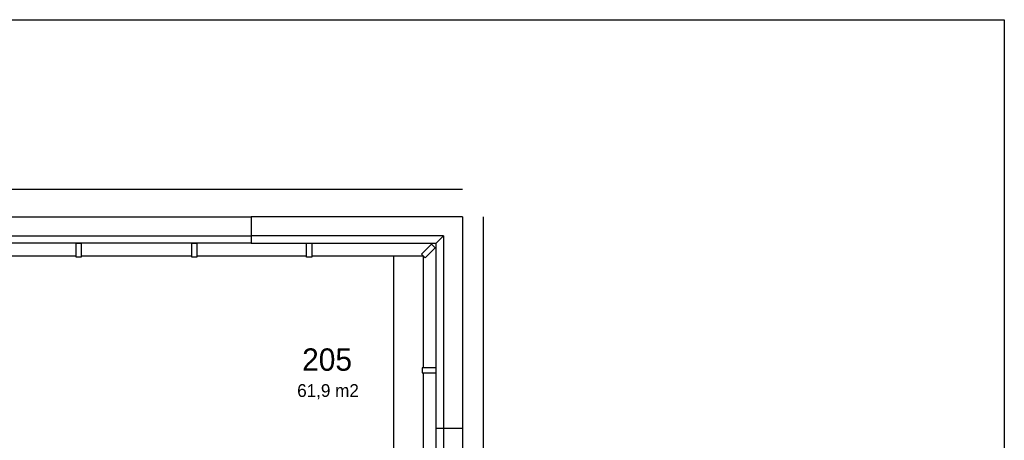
# Model space of a CAD drawing. Extents: x 393774 to 561444, y -100020 to -6220.
# Tile 47 of 47: x 529819 to 545244, y -12807 to -6220. Entities that reach past the tile are written whole.
import ezdxf

# ---------------------------------------------------------------- set-up
doc = ezdxf.new("R2010")
doc.units = 0
doc.header["$MEASUREMENT"] = 0
doc.header["$PDMODE"] = 35
doc.header["$PDSIZE"] = -0.5
doc.layers.get('0').update_dxf_attribs({"linetype": 'CONTINUOUS'})
doc.layers.get('DEFPOINTS').update_dxf_attribs({"linetype": 'CONTINUOUS'})
for name, color, linetype in [('AL21----_BUITENWAND', 252, 'CONTINUOUS'), ('AL22----_BINNENWAND', 252, 'CONTINUOUS'), ('AM$1A---_MAATVOERING', 252, 'CONTINUOUS'), ('LAYER01', 252, 'CONTINUOUS'), ('M2', 252, 'CONTINUOUS')]:
    doc.layers.add(name, color=color, linetype=linetype)
doc.styles.add('B-01', font='b-gbp')
doc.dimstyles.new('BBA_STAND', dxfattribs={"dimtxt": 175, "dimasz": 1, "dimexe": 1, "dimexo": 0.001, "dimgap": 75, "dimtad": 1, "dimdec": 0, "dimzin": 0, "dimdsep": 46, "dimtxsty": 'B-01', "dimblk": 'NONE', "dimblk1": 'NONE', "dimblk2": 'PIJL1', "dimcen": 1, "dimse1": 1, "dimse2": 1, "dimclrd": 256, "dimclre": 1, "dimclrt": 256, "dimadec": 0, "dimazin": 0, "dimtfac": 1, "dimtdec": 0, "dimtmove": 0, "dimatfit": 0, "dimldrblk": 'PIJL1', "dimfxl": 1, "dimtolj": 1, "dimtzin": 0, "dimarcsym": 0})

# ---------------------------------------------------------------- blocks, each defined once
blk = doc.blocks.new('*D6')
at = {"layer": 'AM$1A---_MAATVOERING', "lineweight": -2, "transparency": 16777216}
blk.add_line((537085, -37534), (537085, -9306), dxfattribs=at)
at = {"layer": 'DEFPOINTS', "color": 0, "transparency": 16777216}
for p in [(536758, -9306), (537085, -9306), (536758, -37534)]:
    blk.add_point(p, dxfattribs=at)
at = {"layer": 'AM$1A---_MAATVOERING', "transparency": 16777216, "insert": (536922, -23420), "char_height": 175, "attachment_point": 5, "rotation": 90, "style": 'B-01'}
blk.add_mtext('\\A1;28228', dxfattribs=at)
blk = doc.blocks.new('_None')
blk = doc.blocks.new('PIJL1')
at = {"color": 1, "linetype": 'ByBlock'}
blk.add_line((0, 83), (0, -83), dxfattribs=at)
blk.add_solid([(-100, 17), (-100, -17), (0, 0)], dxfattribs=at)
blk = doc.blocks.new('*D7')
at = {"layer": 'AM$1A---_MAATVOERING', "lineweight": -2, "transparency": 16777216}
blk.add_line((536758, -8877), (508530, -8877), dxfattribs=at)
at = {"layer": 'DEFPOINTS', "color": 0, "transparency": 16777216}
for p in [(508530, -8877), (508530, -9306), (536758, -9306)]:
    blk.add_point(p, dxfattribs=at)
at = {"layer": 'AM$1A---_MAATVOERING', "transparency": 16777216, "insert": (522644, -8715), "char_height": 175, "attachment_point": 5, "style": 'B-01'}
blk.add_mtext('\\A1;28228', dxfattribs=at)
blk = doc.blocks.new('*D8')
at = {"layer": 'AM$1A---_MAATVOERING', "lineweight": -2, "transparency": 16777216}
blk.add_line((525740, -15220), (525740, -9920), dxfattribs=at)
at = {"layer": 'DEFPOINTS', "color": 0, "transparency": 16777216}
for p in [(525740, -9920), (532177, -9920), (532177, -15220)]:
    blk.add_point(p, dxfattribs=at)
at = {"layer": 'AM$1A---_MAATVOERING', "transparency": 16777216, "insert": (525577, -12570), "char_height": 175, "attachment_point": 5, "rotation": 90, "style": 'B-01'}
blk.add_mtext('\\A1;5300', dxfattribs=at)
blk = doc.blocks.new('*D10')
at = {"layer": 'AM$1A---_MAATVOERING', "lineweight": -2, "transparency": 16777216}
blk.add_line((535682, -17070), (535682, -9920), dxfattribs=at)
at = {"layer": 'DEFPOINTS', "color": 0, "transparency": 16777216}
for p in [(535682, -9920), (535682, -9920), (535682, -17070)]:
    blk.add_point(p, dxfattribs=at)
at = {"layer": 'AM$1A---_MAATVOERING', "transparency": 16777216, "insert": (535519, -13495), "char_height": 175, "attachment_point": 5, "rotation": 90, "style": 'B-01'}
blk.add_mtext('\\A1;7150', dxfattribs=at)

msp = doc.modelspace()

# ---------------------------------------------------------------- linework, layer by layer
at = {"layer": 'AL21----_BUITENWAND'}
msp.add_line((536758.3, -12620.1), (536344.3, -12620.1), dxfattribs=at)
for points in [[(528044.3, -9306.1), (533444.3, -9306.1)], [(528044.3, -9306.1), (533444.3, -9306.1)], [(536758.2, -9306.1), (533444.3, -9306.1)], [(533444.3, -9306.1), (533444.3, -9606.1)], [(533444.3, -9306.1), (533444.3, -9606.1)], [(536758.3, -9306.2), (536758.3, -37534.1), (533444.3, -37534.1)], [(533444.3, -9406.1), (533444.3, -9606.1)], [(528044.3, -9606.1), (533444.3, -9606.1)], [(528044.3, -9606.1), (533444.3, -9606.1)], [(533444.3, -9606.1), (533444.3, -9720.1)], [(533444.3, -9606.1), (533444.3, -9720.1)], [(536344.3, -20720.1), (536344.3, -9720.2), (536458.3, -9606.2), (536458.3, -20720.1)], [(533444.3, -9720.1), (528044.3, -9720.1)], [(533444.3, -9720.1), (528044.3, -9720.1)], [(529054.2, -9920.1), (530704.3, -9920.1)], [(529054.2, -9920.1), (530704.3, -9920.1)], [(530784.3, -9920.1), (532514.3, -9920.1)], [(530784.3, -9920.1), (532514.3, -9920.1)], [(532594.3, -9920.1), (533444.3, -9920.1)], [(532594.3, -9920.1), (533444.3, -9920.1)], [(533444.3, -9920.1), (534314.3, -9920.1)], [(534394.3, -9920.1), (536144.3, -9920.1)], [(536144.3, -11670.1), (536144.3, -9920.1)], [(536144.3, -13550.1), (536144.3, -11750.1)]]:
    msp.add_lwpolyline(points, dxfattribs=at)
for points in [[(536458.2, -9606.1), (533444.3, -9606.1), (533444.3, -9720.1), (536344.2, -9720.1)], [(530704.3, -9720.1), (530784.3, -9720.1), (530784.3, -9940.1), (530704.3, -9940.1)], [(530704.3, -9720.1), (530784.3, -9720.1), (530784.3, -9940.1), (530704.3, -9940.1)], [(532514.3, -9720.1), (532594.3, -9720.1), (532594.3, -9940.1), (532514.3, -9940.1)], [(532514.3, -9720.1), (532594.3, -9720.1), (532594.3, -9940.1), (532514.3, -9940.1)], [(534314.3, -9720.1), (534394.3, -9720.1), (534394.3, -9940.1), (534314.3, -9940.1)], [(536328.1, -9792.8), (536271.6, -9736.2), (536116, -9891.8), (536172.6, -9948.4)], [(536344.3, -11750.1), (536344.3, -11670.1), (536124.3, -11670.1), (536124.3, -11750.1)]]:
    msp.add_lwpolyline(points, close=True, dxfattribs=at)
at = {"layer": 'AL22----_BINNENWAND'}
msp.add_lwpolyline([(539844.3, -40620.1), (505444.3, -40620.1), (505444.3, -6220.1), (545244.3, -6220.1), (545244.3, -29820.1), (539844.3, -29820.1), (539844.3, -40620.1)], dxfattribs=at)

# ---------------------------------------------------------------- texts
at = {"layer": 'LAYER01', "style": 'B-01'}
msp.add_text('205', height=350, rotation=0, dxfattribs=at).set_placement((534244.3, -11718.1))
at = {"layer": 'M2', "insert": (534166.3, -11928.1), "char_height": 200, "width": 1805, "attachment_point": 1, "style": 'B-01'}
msp.add_mtext('61,9 m2', dxfattribs=at)

# ---------------------------------------------------------------- dimensions: what is measured, and where the dimension line sits
at = {"layer": 'AM$1A---_MAATVOERING'}
dim = msp.add_linear_dim(base=(508530.3, -8877.1), p1=(536758.2, -9306.1), p2=(508530.3, -9306.2), dimstyle='BBA_STAND', dxfattribs=at)
dim.commit()
dim.dimension.update_dxf_attribs({"geometry": '*D7', "text_midpoint": (522644.2, -8714.6)})
for base, p1, p2, picture, middle in [((537084.9, -9306.1), (536758.3, -37534), (536758.2, -9306.1), '*D6', (536922.4, -23420)), ((525739.9, -9920.1), (532176.9, -15220.1), (532176.9, -9920.1), '*D8', (525577.4, -12570.1)), ((535681.9, -9920.1), (535681.9, -17070.1), (535681.9, -9920.1), '*D10', (535519.4, -13495.1))]:
    dim = msp.add_linear_dim(base=base, p1=p1, p2=p2, angle=270, dimstyle='BBA_STAND', dxfattribs=at)
    dim.commit()
    dim.dimension.update_dxf_attribs({"geometry": picture, "text_midpoint": middle})

doc.saveas('drawing.dxf')
